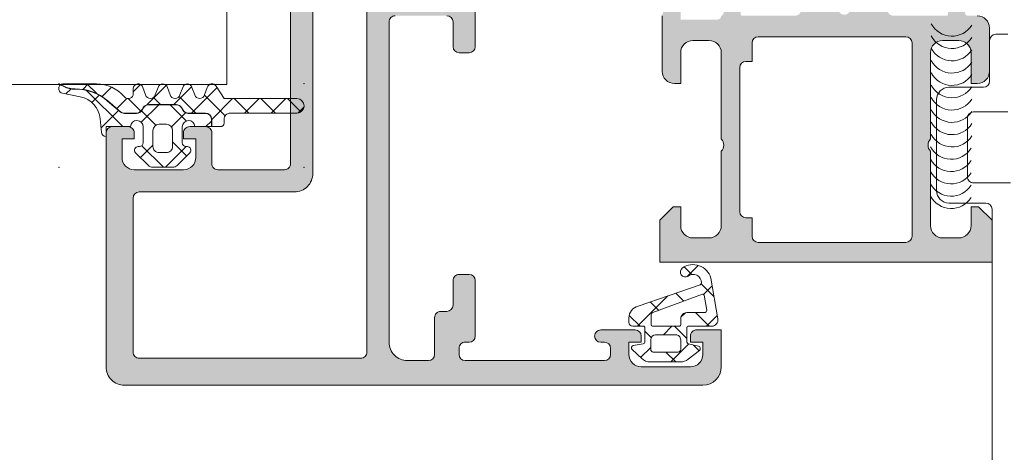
# Model space of a CAD drawing. Header units: millimetres. Extents: x 213386 to 506888, y 183055 to 450952.
# Tile 247 of 256: x 379354 to 379434, y 307870 to 307905. Entities that reach past the tile are written whole.
import ezdxf

# ---------------------------------------------------------------- set-up
doc = ezdxf.new("R2010")
doc.units = ezdxf.units.MM
doc.layers.add('FASÁDA DETAILNÍ', color=255, linetype='Continuous', lineweight=0)

msp = doc.modelspace()

# ---------------------------------------------------------------- hatches: boundary and pattern name
at = {"layer": 'FASÁDA DETAILNÍ'}
h = msp.add_hatch(color=256, dxfattribs=at)
edge = h.paths.add_edge_path(flags=16)
edge.add_ellipse((379381.8488441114, 307877.6725328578), major_axis=(-0.4999740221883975, 0), ratio=1, start_angle=89.9970229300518, end_angle=180.0029770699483, ccw=False)
edge.add_line((379381.8488181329, 307877.1725588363), (379363.8488181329, 307877.1725588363))
edge.add_ellipse((379363.8487921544, 307877.6725328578), major_axis=(-0.4999740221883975, 0), ratio=1, start_angle=-0.0029770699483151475, end_angle=90.0029770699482, ccw=False)
edge.add_line((379363.3488181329, 307877.6725588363), (379363.3488181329, 307890.1725588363))
edge.add_ellipse((379363.8488399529, 307890.1725370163), major_axis=(-0.5000218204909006, 0), ratio=1, start_angle=270.00250028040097, end_angle=359.99749971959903, ccw=False)
edge.add_line((379363.8488181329, 307890.6725588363), (379376.4518691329, 307890.6725588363))
edge.add_ellipse((379376.4518702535, 307892.1725577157), major_axis=(-1.499998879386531, 0), ratio=1, start_angle=89.99995719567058, end_angle=180.0000428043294)
edge.add_line((379377.9518691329, 307892.1725588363), (379377.9518691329, 307905.1725468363))
edge.add_ellipse((379378.4518687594, 307905.1725472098), major_axis=(-0.4999996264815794, 0), ratio=1, start_angle=-90.00004280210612, end_angle=4.280210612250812e-05, ccw=False)
edge.add_line((379378.4518691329, 307905.6725468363), (379381.8488181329, 307905.6725468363))
edge.add_ellipse((379381.8488185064, 307905.1725472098), major_axis=(-0.4999996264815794, 0), ratio=1, start_angle=179.9999571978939, end_angle=270.0000428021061, ccw=False)
edge.add_line((379382.3488181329, 307905.1725468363), (379382.3488181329, 307877.6725588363))
edge = h.paths.add_edge_path()
edge.add_line((379411.1488131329, 307876.4725468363), (379411.1488131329, 307879.4725468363))
edge.add_line((379411.1488131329, 307879.4725468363), (379409.1488131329, 307879.4725468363))
edge.add_arc((379409.1487871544, 307878.9725728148), 0.4999740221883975, 89.99702293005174, 180.0029770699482)
edge.add_line((379408.6488131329, 307878.9725468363), (379408.6488131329, 307878.4725468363))
edge.add_line((379408.6488131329, 307878.4725468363), (379409.6488131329, 307878.4725468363))
edge.add_line((379409.6488131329, 307878.4725468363), (379409.6488131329, 307877.4725468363))
edge.add_arc((379408.6487490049, 307877.4726109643), 1.000064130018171, 270.00367402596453, 359.99632597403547, ccw=False)
edge.add_line((379408.6488131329, 307876.4725468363), (379404.6488131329, 307876.4725468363))
edge.add_arc((379404.6488431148, 307877.4725768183), 1.000029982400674, 180.0017177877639, 269.9982822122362, ccw=False)
edge.add_line((379403.6488131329, 307877.4725468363), (379403.6488131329, 307878.4725468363))
edge.add_line((379403.6488131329, 307878.4725468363), (379404.6488131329, 307878.4725468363))
edge.add_line((379404.6488131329, 307878.4725468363), (379404.6488131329, 307878.9725468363))
edge.add_arc((379404.1488075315, 307878.9725412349), 0.5000056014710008, 0.0006418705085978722, 89.99935812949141)
edge.add_line((379404.1488131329, 307879.4725468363), (379401.3488101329, 307879.4725468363))
edge.add_arc((379401.3488101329, 307878.9725468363), 0.5, 90, 270)
edge.add_line((379401.3488101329, 307878.4725468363), (379401.6488131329, 307878.4725468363))
edge.add_arc((379401.6488024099, 307877.9725361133), 0.5000107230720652, 0.0012287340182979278, 89.9987712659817, ccw=False)
edge.add_line((379402.1488131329, 307877.9725468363), (379402.1488131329, 307877.4725468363))
edge.add_arc((379401.648745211, 307877.4726147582), 0.5000679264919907, 270.00778221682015, 359.9922177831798, ccw=False)
edge.add_line((379401.6488131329, 307876.9725468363), (379390.3488181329, 307876.9725468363))
edge.add_arc((379390.3488399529, 307877.4725686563), 0.5000218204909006, 180.0025002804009, 269.99749971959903, ccw=False)
edge.add_line((379389.8488181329, 307877.4725468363), (379389.8488181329, 307877.9725468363))
edge.add_arc((379390.3487554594, 307877.9726095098), 0.499937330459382, 89.99281724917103, 180.0071827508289, ccw=False)
edge.add_line((379390.3488181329, 307878.4725468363), (379390.6488211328, 307878.4725468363))
edge.add_arc((379390.6487583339, 307878.9726096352), 0.5000628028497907, 270.0071953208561, 359.9928046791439)
edge.add_line((379391.1488211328, 307878.9725468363), (379391.1488211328, 307883.4725468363))
edge.add_arc((379390.6488155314, 307883.4725412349), 0.5000056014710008, 0.0006418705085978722, 89.99935812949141)
edge.add_line((379390.6488211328, 307883.9725468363), (379389.8488181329, 307883.9725468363))
edge.add_arc((379389.8487921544, 307883.4725728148), 0.4999740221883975, 89.99702293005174, 180.0029770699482)
edge.add_line((379389.3488181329, 307883.4725468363), (379389.3488181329, 307881.4725468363))
edge.add_arc((379388.848750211, 307881.4726147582), 0.5000679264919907, 270.00778221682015, 359.9922177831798, ccw=False)
edge.add_line((379388.8488181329, 307880.9725468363), (379388.3488181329, 307880.9725468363))
edge.add_arc((379388.3487554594, 307880.4726095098), 0.499937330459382, 89.99281724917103, 180.007182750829)
edge.add_line((379387.8488181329, 307880.4725468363), (379387.8488181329, 307877.4725468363))
edge.add_arc((379387.3487630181, 307877.472601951), 0.5000551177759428, 270.00631498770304, 359.9936850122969, ccw=False)
edge.add_line((379387.3488181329, 307876.9725468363), (379385.6488211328, 307876.9725468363))
edge.add_arc((379385.6487892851, 307878.4725149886), 1.499968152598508, 179.9987834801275, 270.0012165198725, ccw=False)
edge.add_line((379384.1488211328, 307878.4725468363), (379384.1488211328, 307904.4725468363))
edge.add_arc((379384.6488002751, 307904.4725676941), 0.4999791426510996, 89.99760977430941, 180.0023902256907, ccw=False)
edge.add_line((379384.6488211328, 307904.9725468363), (379388.8488181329, 307904.9725468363))
edge.add_arc((379388.8488125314, 307904.4725412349), 0.5000056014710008, 0.0006418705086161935, 89.99935812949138, ccw=False)
edge.add_line((379389.3488181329, 307904.4725468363), (379389.3488181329, 307902.4725468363))
edge.add_arc((379389.8488399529, 307902.4725686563), 0.5000218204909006, 180.0025002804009, 269.997499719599)
edge.add_line((379389.8488181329, 307901.9725468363), (379390.6488211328, 307901.9725468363))
edge.add_arc((379390.6487685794, 307902.4725993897), 0.5000525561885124, 270.0060215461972, 359.9939784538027)
edge.add_line((379391.1488211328, 307902.4725468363), (379391.1488211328, 307907.4725478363))
edge.add_line((379391.1488211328, 307907.4725478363), (379390.9315001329, 307908.2304368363))
edge.add_arc((379391.2198785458, 307908.3131281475), 0.2999999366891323, 127.90481467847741, 196.0000242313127, ccw=False)
edge.add_arc((379390.851267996, 307908.7865479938), 0.3000001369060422, 307.9047180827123, 359.999969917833)
edge.add_line((379391.1512681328, 307908.7865478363), (379391.1512661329, 307910.8506948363))
edge.add_arc((379390.7512667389, 307910.8506952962), 0.399999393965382, 359.9999341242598, 471.9737695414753)
edge.add_line((379390.6015941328, 307911.2216368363), (379388.5783651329, 307910.4052758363))
edge.add_arc((379388.6532017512, 307910.219805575), 0.1999993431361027, 111.9739078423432, 204.1410923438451)
edge.add_line((379388.4706941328, 307910.1380088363), (379389.5390141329, 307907.7543238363))
edge.add_arc((379389.356506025, 307907.672527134), 0.1999997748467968, -90.81990061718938, 24.14102546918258, ccw=False)
edge.add_line((379389.3536441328, 307907.4725478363), (379378.0495641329, 307907.4725468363))
edge.add_arc((379378.0411324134, 307907.6639613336), 0.1916001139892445, 178.9555499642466, 272.5222219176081, ccw=False)
edge.add_line((379377.8495641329, 307907.6674538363), (379377.8495641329, 307908.0880378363))
edge.add_line((379377.8495641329, 307908.0880378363), (379379.2812991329, 307910.5536498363))
edge.add_arc((379379.0219621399, 307910.7044615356), 0.2999997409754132, 329.8208038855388, 434.0000282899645)
edge.add_line((379379.1046531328, 307910.9928398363), (379377.6124921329, 307911.4207108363))
edge.add_line((379377.6124921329, 307911.4207108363), (379376.7492171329, 307911.9191228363))
edge.add_arc((379376.5492171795, 307911.5727125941), 0.400000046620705, 60.00001156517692, 179.9999652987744)
edge.add_line((379376.1492171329, 307911.5727128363), (379376.1495641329, 307907.4647818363))
edge.add_line((379376.1495641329, 307907.4647818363), (379376.1518691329, 307892.9727248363))
edge.add_arc((379375.6518692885, 307892.9725467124), 0.4999998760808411, -90.00001783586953, 0.020411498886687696, ccw=False)
edge.add_line((379375.6518691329, 307892.4725468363), (379370.2488271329, 307892.4725468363))
edge.add_arc((379370.2488267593, 307892.9725464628), 0.4999996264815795, 179.9999571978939, 270.00004280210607, ccw=False)
edge.add_line((379369.7488271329, 307892.9725468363), (379369.7488271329, 307895.4725468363))
edge.add_arc((379369.2488275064, 307895.4725472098), 0.4999996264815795, 359.9999571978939, 450.0000428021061)
edge.add_line((379369.2488271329, 307895.9725468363), (379367.9488241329, 307895.9725468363))
edge.add_arc((379367.9488032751, 307895.4725676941), 0.4999791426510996, 89.9976097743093, 180.0023902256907)
edge.add_line((379367.4488241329, 307895.4725468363), (379367.4488241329, 307894.9725468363))
edge.add_line((379367.4488241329, 307894.9725468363), (379368.4488241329, 307894.9725468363))
edge.add_line((379368.4488241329, 307894.9725468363), (379368.4488241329, 307893.4725468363))
edge.add_arc((379367.4487924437, 307893.4725785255), 1.00003168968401, 270.001815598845, 359.998184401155, ccw=False)
edge.add_line((379367.4488241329, 307892.4725468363), (379363.4488241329, 307892.4725468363))
edge.add_arc((379363.448893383, 307893.4726160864), 1.000069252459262, 180.0039674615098, 269.99603253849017, ccw=False)
edge.add_line((379362.4488241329, 307893.4725468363), (379362.4488241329, 307894.9725468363))
edge.add_line((379362.4488241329, 307894.9725468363), (379363.4488241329, 307894.9725468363))
edge.add_line((379363.4488241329, 307894.9725468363), (379363.4488241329, 307895.4725468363))
edge.add_arc((379362.9488501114, 307895.4725728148), 0.4999740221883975, 359.9970229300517, 450.0029770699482)
edge.add_line((379362.9488241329, 307895.9725468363), (379361.6488211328, 307895.9725468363))
edge.add_arc((379361.6488267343, 307895.4725412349), 0.5000056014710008, 90.00064187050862, 179.9993581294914)
edge.add_line((379361.1488211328, 307895.4725468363), (379361.1488211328, 307876.4725468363))
edge.add_arc((379362.6487918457, 307876.4725175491), 1.49997071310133, 179.9988812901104, 270.0011187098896)
edge.add_line((379362.6488211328, 307874.9725468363), (379409.6488131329, 307874.9725468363))
edge.add_arc((379409.6487527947, 307876.4726071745), 1.500060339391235, 270.0023046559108, 359.9976953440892)
h = msp.add_hatch(color=256, dxfattribs=at)
edge = h.paths.add_edge_path()
edge.add_arc((379429.4486622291, 307905.0925261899), 0.1199999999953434, 270, 360)
edge.add_line((379429.5686622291, 307905.0925261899), (379429.5686622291, 307907.8525241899))
edge.add_arc((379429.868662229, 307907.8525241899), 0.2999999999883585, 90, 180, ccw=False)
edge.add_line((379429.868662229, 307908.1525241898), (379430.8486365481, 307908.1525241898))
edge.add_arc((379430.848636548, 307907.8525241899), 0.2999999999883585, 0, 89.99999998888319, ccw=False)
edge.add_line((379431.1486365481, 307907.8525241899), (379431.1486365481, 307905.9725131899))
edge.add_arc((379431.2275036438, 307905.7049698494), 0.2789255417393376, 106.4245945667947, 181.1628700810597)
edge.add_line((379430.9486355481, 307905.6993091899), (379430.9486355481, 307905.2457151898))
edge.add_arc((379431.2274729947, 307905.2400467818), 0.2788950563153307, 178.8354106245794, 253.5801235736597)
edge.add_line((379431.1486365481, 307904.9725261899), (379431.9488112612, 307904.9725261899))
edge.add_arc((379431.9488112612, 307903.9725261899), 1, 0, 90, ccw=False)
edge.add_line((379432.9488112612, 307903.9725261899), (379432.9488112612, 307900.4725188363))
edge.add_arc((379431.9487914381, 307900.4725386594), 1.000019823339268, 270.0011357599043, 359.9988642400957, ccw=False)
edge.add_line((379431.9488112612, 307899.4725188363), (379431.4488112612, 307899.4725188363))
edge.add_line((379431.4488112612, 307899.4725188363), (379431.4488112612, 307901.9725188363))
edge.add_arc((379430.4487658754, 307901.9724734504), 1.000045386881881, 0.002600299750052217, 89.99739970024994)
edge.add_line((379430.4488112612, 307902.9725188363), (379429.1487929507, 307902.9725188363))
edge.add_arc((379429.1488454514, 307901.9724663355), 1.000052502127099, 90.0030079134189, 179.9969920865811)
edge.add_line((379428.1487929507, 307901.9725188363), (379428.1487929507, 307894.9725188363))
edge.add_arc((379428.6739147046, 307894.4725188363), 0.7250881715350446, 136.403816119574, 223.5961838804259)
edge.add_line((379428.1487929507, 307893.9725188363), (379428.1487929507, 307887.9384307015))
edge.add_arc((379429.1488454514, 307887.9384832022), 1.000052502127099, 180.0030079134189, 269.9969920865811)
edge.add_line((379429.1487929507, 307886.9384307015), (379430.4488112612, 307886.9384307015))
edge.add_arc((379430.4487658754, 307887.9384760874), 1.000045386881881, 270.00260029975, 359.99739970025)
edge.add_line((379431.4488112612, 307887.9384307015), (379431.4488112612, 307889.4725188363))
edge.add_line((379431.4488112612, 307889.4725188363), (379432.0488173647, 307889.4725188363))
edge.add_line((379432.0488173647, 307889.4725188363), (379433.1487929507, 307888.3725127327))
edge.add_line((379433.1487929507, 307888.3725127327), (379433.1487929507, 307884.9725188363))
edge.add_line((379433.1487929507, 307884.9725188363), (379406.1488921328, 307884.9725188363))
edge.add_line((379406.1488921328, 307884.9725188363), (379406.1488921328, 307888.3725127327))
edge.add_line((379406.1488921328, 307888.3725127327), (379407.2488677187, 307889.4725188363))
edge.add_line((379407.2488677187, 307889.4725188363), (379407.8488738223, 307889.4725188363))
edge.add_line((379407.8488738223, 307889.4725188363), (379407.8488738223, 307887.9384307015))
edge.add_arc((379408.8489192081, 307887.9384760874), 1.000045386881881, 180.00260029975, 269.9973997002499)
edge.add_line((379408.8488738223, 307886.9384307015), (379410.1488921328, 307886.9384307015))
edge.add_arc((379410.148839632, 307887.9384832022), 1.000052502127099, 270.0030079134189, 359.9969920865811)
edge.add_line((379411.1488921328, 307887.9384307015), (379411.1488921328, 307893.9725188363))
edge.add_arc((379410.6237703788, 307894.4725188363), 0.7250881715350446, 316.403816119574, 403.5961838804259)
edge.add_line((379411.1488921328, 307894.9725188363), (379411.1488921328, 307901.9725188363))
edge.add_arc((379410.148839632, 307901.9724663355), 1.000052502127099, 0.003007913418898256, 89.9969920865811)
edge.add_line((379410.1488921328, 307902.9725188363), (379408.8488738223, 307902.9725188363))
edge.add_arc((379408.8489192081, 307901.9724734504), 1.000045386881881, 90.00260029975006, 179.9973997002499)
edge.add_line((379407.8488738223, 307901.9725188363), (379407.8488738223, 307899.4725188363))
edge.add_line((379407.8488738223, 307899.4725188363), (379407.3488738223, 307899.4725188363))
edge.add_arc((379407.3488936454, 307900.4725386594), 1.000019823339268, 180.0011357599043, 269.9988642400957, ccw=False)
edge.add_line((379406.3488738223, 307900.4725188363), (379406.3488738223, 307904.9725188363))
edge.add_arc((379406.8488635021, 307904.9725291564), 0.4999896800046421, 89.99881737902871, 180.0011826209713, ccw=False)
edge.add_line((379406.8488738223, 307905.4725188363), (379407.8488738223, 307905.4725188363))
edge.add_line((379407.8488738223, 307905.4725188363), (379407.8488738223, 307904.6725157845))
edge.add_line((379407.8488738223, 307904.6725157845), (379410.848889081, 307904.6725157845))
edge.add_arc((379410.848891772, 307904.9725234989), 0.3000077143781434, 269.9994860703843, 360.0005139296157)
edge.add_arc((379411.0700630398, 307905.2400467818), 0.2788950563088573, 286.4198764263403, 361.1645893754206)
edge.add_line((379411.3489004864, 307905.2457151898), (379411.3489004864, 307905.6993091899))
edge.add_arc((379411.0700323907, 307905.7049698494), 0.2789255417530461, 358.8371299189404, 433.5754054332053)
edge.add_line((379411.1488994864, 307905.9725131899), (379411.1488994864, 307907.8525241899))
edge.add_arc((379411.4488994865, 307907.8525241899), 0.3000000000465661, 90.00000001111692, 180, ccw=False)
edge.add_line((379411.4488994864, 307908.1525241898), (379412.4288738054, 307908.1525241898))
edge.add_arc((379412.4288738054, 307907.8525241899), 0.2999999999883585, 0, 90, ccw=False)
edge.add_line((379412.7288738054, 307907.8525241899), (379412.7288738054, 307905.0925261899))
edge.add_arc((379412.8488738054, 307905.0925261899), 0.1199999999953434, 180, 270)
edge.add_line((379412.8488738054, 307904.9725261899), (379417.1488994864, 307904.9725261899))
edge.add_arc((379417.1488994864, 307905.4725261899), 0.5, 270, 360)
edge.add_line((379417.6488994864, 307905.4725261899), (379417.6488994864, 307906.1725261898))
edge.add_line((379417.6488994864, 307906.1725261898), (379416.2674040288, 307908.5653465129))
edge.add_arc((379416.387019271, 307908.6344064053), 0.1381197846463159, 82.29756251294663, 210.0000000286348, ccw=False)
edge.add_arc((379415.939400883, 307903.7930551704), 4.999999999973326, 18.70940074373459, 84.6507719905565, ccw=False)
edge.add_arc((379421.1487680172, 307905.5572813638), 0.4999999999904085, 198.7094007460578, 341.2905992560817)
edge.add_arc((379426.3581351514, 307903.7930551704), 4.999999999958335, 95.34922800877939, 161.2905992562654, ccw=False)
edge.add_arc((379425.9105167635, 307908.6344064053), 0.1381197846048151, -30.000000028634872, 97.70243748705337, ccw=False)
edge.add_line((379426.0301320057, 307908.5653465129), (379424.6486365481, 307906.1725261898))
edge.add_line((379424.6486365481, 307906.1725261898), (379424.6486365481, 307905.4725261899))
edge.add_arc((379425.1486365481, 307905.4725261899), 0.5, 180, 270)
edge.add_line((379425.1486365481, 307904.9725261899), (379429.4486622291, 307904.9725261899))
edge = h.paths.add_edge_path(flags=16)
edge.add_arc((379414.1488845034, 307887.0725249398), 0.5, 180, 270)
edge.add_line((379414.1488845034, 307886.5725249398), (379426.1487929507, 307886.5725249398))
edge.add_arc((379426.1487929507, 307887.0725249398), 0.5, 270, 360)
edge.add_line((379426.6487929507, 307887.0725249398), (379426.6487929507, 307902.7725066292))
edge.add_arc((379426.1487929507, 307902.7725066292), 0.5, 0, 90)
edge.add_line((379426.1487929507, 307903.2725066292), (379414.1488845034, 307903.2725066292))
edge.add_arc((379414.1488845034, 307902.7725066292), 0.5, 90, 180)
edge.add_line((379413.6488845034, 307902.7725066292), (379413.6488845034, 307901.2725066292))
edge.add_line((379413.6488845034, 307901.2725066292), (379413.1488845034, 307901.2725066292))
edge.add_arc((379413.1488845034, 307900.7725066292), 0.5, 90, 180)
edge.add_line((379412.6488845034, 307900.7725066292), (379412.6488845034, 307889.0725249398))
edge.add_arc((379413.1488845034, 307889.0725249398), 0.5, 180, 270)
edge.add_line((379413.1488845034, 307888.5725249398), (379413.6488845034, 307888.5725249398))
edge.add_line((379413.6488845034, 307888.5725249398), (379413.6488845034, 307887.0725249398))
h = msp.add_hatch(dxfattribs=at)
h.set_pattern_fill('ANSI37', color=256, scale=0.625, angle=90, style=0)
h.set_pattern_definition([(135, (397960.6382589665, 283048.1544064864), (-1.403165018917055, -1.403165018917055), []), (225, (397960.6382589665, 283048.1544064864), (1.403165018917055, -1.403165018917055), [])])
edge = h.paths.add_edge_path()
edge.add_arc((379367.758745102, 307894.0625254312), 0.2900050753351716, 314.9975633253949, 449.9994892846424)
edge.add_line((379367.758747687, 307894.3525305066), (379367.6587534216, 307894.3525305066))
edge.add_arc((379367.6587534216, 307894.6625305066), 0.3099999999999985, 179.9999999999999, 270.0000000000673, ccw=False)
edge.add_line((379367.3487534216, 307894.6625305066), (379367.3487534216, 307895.9625065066))
edge.add_arc((379367.8587534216, 307895.9625065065), 0.5100000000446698, 1.1235201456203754, 180.0000000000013, ccw=False)
edge.add_line((379368.3686553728, 307895.9725065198), (379369.7272634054, 307895.9725083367))
edge.add_line((379369.7272634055, 307895.9725083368), (379369.7272634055, 307896.5625086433))
edge.add_arc((379369.2372634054, 307896.5625086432), 0.4900000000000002, 2.105722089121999e-13, 90.00000000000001)
edge.add_line((379369.2372634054, 307897.0525086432), (379367.8372656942, 307897.0525086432))
edge.add_arc((379367.8372656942, 307897.5625086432), 0.5099999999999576, 210.0000000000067, 270.0000000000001, ccw=False)
edge.add_line((379367.3955927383, 307897.3075086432), (379367.2801226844, 307897.5075086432))
edge.add_arc((379366.8557702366, 307897.2625086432), 0.4900000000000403, 30.00000000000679, 90.00000000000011)
edge.add_line((379366.8557702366, 307897.7525086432), (379364.6187603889, 307897.7525086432))
edge.add_arc((379364.6187603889, 307897.2625086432), 0.4899999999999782, 90.00000000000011, 150.0000000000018)
edge.add_line((379364.1944079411, 307897.5075086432), (379364.0789378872, 307897.3075086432))
edge.add_arc((379363.6372649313, 307897.5625086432), 0.5100000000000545, 269.99999999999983, 330.00000000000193, ccw=False)
edge.add_line((379363.6372649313, 307897.0525086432), (379362.639667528, 307897.0525086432))
edge.add_arc((379362.6396675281, 307897.5584420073), 0.5059333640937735, 229.3588191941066, 269.99999999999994, ccw=False)
edge.add_line((379362.3101431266, 307897.1745380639), (379361.2839117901, 307898.0554049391))
edge.add_arc((379358.6827146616, 307895.0249470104), 3.993732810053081, 49.35881919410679, 90.61886913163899)
edge.add_arc((379358.6178677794, 307901.0283296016), 2.010000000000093, 243.3452087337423, 270.6188691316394, ccw=False)
edge.add_line((379357.716153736, 307899.2319410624), (379357.4491178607, 307899.3659822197))
edge.add_arc((379357.6940874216, 307899.0625185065), 0.3900003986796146, 128.9120293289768, 258.9894375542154)
edge.add_line((379357.6196012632, 307898.6796972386), (379359.0576920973, 307898.4000956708))
edge.add_arc((379358.6740800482, 307896.4270417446), 2.010000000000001, 4.99524938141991, 78.99750356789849, ccw=False)
edge.add_line((379360.6764459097, 307896.602058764), (379360.7702280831, 307895.5290989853))
edge.add_arc((379361.1587951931, 307895.562520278), 0.3900017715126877, 184.9160046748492, 268.5301263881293)
edge.add_line((379361.1487911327, 307895.1726468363), (379361.1487911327, 307895.9725177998))
edge.add_line((379361.1487911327, 307895.9725177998), (379363.1488704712, 307895.9725065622))
edge.add_arc((379363.6587724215, 307895.9625065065), 0.5100000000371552, 0, 178.8764750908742, ccw=False)
edge.add_line((379364.1687724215, 307895.9625065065), (379364.1687724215, 307894.6625305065))
edge.add_arc((379363.8587724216, 307894.6625305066), 0.3100000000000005, 269.99999999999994, 359.99999999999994, ccw=False)
edge.add_line((379363.8587724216, 307894.3525305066), (379363.7587474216, 307894.3525305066))
edge.add_arc((379363.7587756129, 307894.0625151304), 0.2900153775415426, 90.00556950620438, 224.9966855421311)
edge.add_line((379363.5536919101, 307893.8574551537), (379364.5942563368, 307892.8161581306))
edge.add_arc((379364.9408605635, 307893.1625185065), 0.4900000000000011, 224.9798378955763, 269.9999999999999)
edge.add_line((379364.9408605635, 307892.6725185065), (379366.5769090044, 307892.6725185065))
edge.add_arc((379366.5769090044, 307893.1625185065), 0.4899999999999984, 270.0000000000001, 315.0276992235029)
edge.add_line((379366.9235587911, 307892.8162037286), (379367.9638009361, 307893.8574521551))
edge = h.paths.add_edge_path()
edge.add_arc((379366.0587762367, 307895.6625403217), 0.4999901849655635, -1.1368683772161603e-13, 89.9999999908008, ccw=False)
edge.add_line((379366.5587664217, 307895.6625403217), (379366.5587664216, 307894.3625305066))
edge.add_arc((379366.058785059, 307894.3625118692), 0.4999813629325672, -90.0021357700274, 0.002135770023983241, ccw=False)
edge.add_line((379366.0587664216, 307893.8625305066), (379365.4587594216, 307893.8625305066))
edge.add_arc((379365.4587407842, 307894.3625118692), 0.4999813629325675, 179.997864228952, 270.0021357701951, ccw=False)
edge.add_line((379364.9587594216, 307894.3625305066), (379364.9587594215, 307895.6625403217))
edge.add_arc((379365.4587496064, 307895.6625403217), 0.4999901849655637, 90, 180, ccw=False)
edge.add_line((379365.4587496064, 307896.1625305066), (379366.0587762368, 307896.1625305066))
h = msp.add_hatch(dxfattribs=at)
h.set_pattern_fill('ANSI37', color=256, scale=0.48, angle=90, style=0)
h.set_pattern_definition([(135, (397960.6382589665, 283048.1544064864), (-1.077630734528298, -1.077630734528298), []), (225, (397960.6382589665, 283048.1544064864), (1.077630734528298, -1.077630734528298), [])])
edge = h.paths.add_edge_path()
edge.add_line((379368.3629795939, 307898.5559352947), (379368.1357206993, 307899.1629928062))
edge.add_arc((379367.7588845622, 307899.0625175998), 0.3900009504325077, 14.92936879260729, 165.070631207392)
edge.add_line((379367.382048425, 307899.1629928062), (379367.1547895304, 307898.5559352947))
edge.add_arc((379366.7588845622, 307898.6625187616), 0.4100009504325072, 195.0676336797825, 344.9323663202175, ccw=False)
edge.add_line((379366.3629795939, 307898.5559352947), (379366.1357206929, 307899.1629928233))
edge.add_arc((379365.7588845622, 307899.0625191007), 0.390000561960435, 14.92915839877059, 165.0708416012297)
edge.add_line((379365.3820484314, 307899.1629928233), (379365.1547895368, 307898.5559353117))
edge.add_arc((379364.7588845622, 307898.6625172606), 0.4100005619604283, 195.0674247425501, 344.9325713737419, ccw=False)
edge.add_line((379364.3629795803, 307898.5559353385), (379364.1357245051, 307899.1629928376))
edge.add_arc((379363.7588418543, 307899.0625055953), 0.3900489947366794, 14.92931686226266, 179.9999999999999)
edge.add_line((379363.3687928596, 307899.0625055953), (379363.3687928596, 307898.6625165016))
edge.add_arc((379362.9587923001, 307898.6625165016), 0.4100005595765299, 220.3199356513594, 359.99999999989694, ccw=False)
edge.add_arc((379360.3665060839, 307896.4625466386), 2.989972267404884, 40.31993784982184, 90.00133045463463)
edge.add_line((379360.3664366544, 307899.4525189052), (379357.6946450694, 307899.4525185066))
edge.add_arc((379357.6940874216, 307899.0625185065), 0.3900003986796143, 89.91807475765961, 125.6405699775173)
edge.add_line((379357.4668347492, 307899.379467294), (379357.725126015, 307899.2498155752))
edge.add_arc((379358.6178677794, 307901.0283296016), 1.990000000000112, 243.345208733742, 270.6188691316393)
edge.add_arc((379358.6827146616, 307895.0249470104), 4.013732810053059, 49.358819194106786, 90.61886913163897, ccw=False)
edge.add_line((379361.2969381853, 307898.0705810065), (379362.3231695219, 307897.1897141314))
edge.add_arc((379362.6396675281, 307897.5584420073), 0.4859333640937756, 229.3588191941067, 269.9999999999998)
edge.add_line((379362.6396675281, 307897.0725086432), (379363.6372649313, 307897.0725086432))
edge.add_arc((379363.6372649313, 307897.5625086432), 0.4900000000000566, 270.0000000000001, 330.0000000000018)
edge.add_line((379364.0616173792, 307897.3175086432), (379364.1770874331, 307897.5175086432))
edge.add_arc((379364.6187603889, 307897.2625086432), 0.5099999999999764, 89.99999999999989, 150.0000000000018, ccw=False)
edge.add_line((379364.6187603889, 307897.7725086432), (379366.8557702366, 307897.7725086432))
edge.add_arc((379366.8557702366, 307897.2625086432), 0.5100000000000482, 30.00000000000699, 89.99999999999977, ccw=False)
edge.add_line((379367.2974431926, 307897.5175086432), (379367.4129132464, 307897.3175086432))
edge.add_arc((379367.8372656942, 307897.5625086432), 0.4899999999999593, 210.000000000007, 269.9999999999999)
edge.add_line((379367.8372656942, 307897.0725086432), (379369.2372634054, 307897.0725086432))
edge.add_arc((379369.2372634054, 307896.5625086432), 0.509999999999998, -2.2737367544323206e-13, 90, ccw=False)
edge.add_line((379369.7472634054, 307896.5625086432), (379369.7472634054, 307895.9725083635))
edge.add_line((379369.7472634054, 307895.9725083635), (379370.45888495, 307895.9725093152))
edge.add_arc((379370.4588845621, 307896.2625093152), 0.2900000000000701, 270.0000766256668, 360.0000000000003)
edge.add_line((379370.7488845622, 307896.2625093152), (379370.7488845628, 307896.5624944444))
edge.add_arc((379371.2587065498, 307896.5626759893), 0.5098220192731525, 89.97571351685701, 180.0204027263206, ccw=False)
edge.add_line((379371.2589226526, 307897.0724979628), (379376.6588856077, 307897.0725284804))
edge.add_arc((379376.6588822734, 307897.6625269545), 0.5899984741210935, 270.0003238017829, 450.0000000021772)
edge.add_line((379376.6588822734, 307898.2525254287), (379370.7534740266, 307898.2525254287))
edge.add_line((379370.7534740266, 307898.2525254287), (379370.0967704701, 307899.257279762))
edge.add_arc((379369.7588827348, 307899.0625191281), 0.3899997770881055, 29.95942118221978, 165.0702409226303)
edge.add_line((379369.3820484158, 307899.1629965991), (379369.1547895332, 307898.5559353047))
edge.add_arc((379368.7588845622, 307898.6625187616), 0.4100009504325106, 195.0676336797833, 344.93236777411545, ccw=False)
h = msp.add_hatch(dxfattribs=at)
h.set_pattern_fill('ANSI37', color=256, scale=0.625, angle=270, style=0)
h.set_pattern_definition([(315, (379408.6487931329, 307878.4725188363), (1.403165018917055, 1.403165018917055), []), (44.99999999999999, (379408.6487931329, 307878.4725188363), (-1.403165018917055, 1.403165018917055), [])])
edge = h.paths.add_edge_path(flags=16)
edge.add_ellipse((379408.3465780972, 307880.3747319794), major_axis=(-0.4977897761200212, 0), ratio=1, start_angle=-90.25472203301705, end_angle=0.1925797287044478)
edge.add_line((379407.8487911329, 307880.3730588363), (379407.8487911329, 307879.8725398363))
edge.add_ellipse((379407.7488073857, 307879.8725255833), major_axis=(-0.09998374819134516, 0), ratio=1, start_angle=89.99125933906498, end_angle=180.0081677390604, ccw=False)
edge.add_line((379407.7487921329, 307879.7725418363), (379405.5483621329, 307879.7725378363))
edge.add_ellipse((379405.5483647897, 307879.8725424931), major_axis=(-0.1000046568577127, 0), ratio=1, start_angle=0.0015221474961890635, end_angle=89.99847781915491, ccw=False)
edge.add_line((379405.4483601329, 307879.8725398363), (379405.4483601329, 307880.6844818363))
edge.add_ellipse((379405.6483667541, 307880.6844733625), major_axis=(-0.2000066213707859, 0), ratio=1, start_angle=285.6886153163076, end_angle=359.99757251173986, ccw=False)
edge.add_line((379405.5942831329, 307880.8770288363), (379409.6124241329, 307882.3643538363))
edge.add_ellipse((379409.6471376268, 307882.2705723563), major_axis=(-0.09999996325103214, 0), ratio=1, start_angle=190.3222841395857, end_angle=290.31218280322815, ccw=False)
edge.add_line((379409.7455191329, 307882.2884908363), (379409.9658021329, 307881.0790218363))
edge.add_ellipse((379409.7659117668, 307881.0725131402), major_axis=(-0.1999963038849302, 0), ratio=1, start_angle=89.99895894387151, end_angle=181.8649678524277, ccw=False)
edge.add_line((379409.7659081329, 307880.8725168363), (379408.3487911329, 307880.8725168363))
edge = h.paths.add_edge_path(flags=16)
edge.add_ellipse((379407.6487899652, 307877.872528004), major_axis=(-0.2000001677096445, 0), ratio=1, start_angle=89.99976156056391, end_angle=180.0002384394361, ccw=False)
edge.add_line((379407.6487891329, 307877.6725278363), (379405.6143321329, 307877.6725318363))
edge.add_ellipse((379405.6143274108, 307877.8725271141), major_axis=(-0.1999952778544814, 0), ratio=1, start_angle=-0.0004933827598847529, end_angle=90.00135281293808, ccw=False)
edge.add_line((379405.4143321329, 307877.8725288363), (379405.4143321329, 307878.6725388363))
edge.add_ellipse((379405.8143429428, 307878.6725300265), major_axis=(-0.4000108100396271, 0), ratio=1, start_angle=270.0019780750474, end_angle=359.99873812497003, ccw=False)
edge.add_line((379405.8143291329, 307879.0725408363), (379407.4487921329, 307879.0725408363))
edge.add_ellipse((379407.4487952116, 307878.6725459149), major_axis=(-0.3999949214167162, 0), ratio=1, start_angle=179.9989860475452, end_angle=270.00044099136, ccw=False)
edge.add_line((379407.8487901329, 307878.6725388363), (379407.8487901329, 307877.8725288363))
edge = h.paths.add_edge_path()
edge.add_arc((379409.2487820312, 307877.9490799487), 0.2000083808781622, 310.0023157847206, 434.9984805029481)
edge.add_line((379409.3005531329, 307878.1422718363), (379408.4970281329, 307878.3328058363))
edge.add_arc((379408.5488045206, 307878.5259994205), 0.2000113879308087, 180.0027455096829, 254.997143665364, ccw=False)
edge.add_line((379408.3487931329, 307878.5259898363), (379408.3487931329, 307879.6225398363))
edge.add_arc((379408.4987807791, 307879.62255019), 0.1499876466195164, 89.99604483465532, 180.0039551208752, ccw=False)
edge.add_line((379408.4987911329, 307879.7725378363), (379410.3816621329, 307879.7725298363))
edge.add_arc((379410.3816640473, 307880.2725297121), 0.4999998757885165, 269.9997806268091, 369.9335722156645)
edge.add_line((379410.8741681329, 307880.3587828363), (379410.2927791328, 307883.6785088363))
edge.add_arc((379408.8487936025, 307883.2724345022), 1.499996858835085, 15.706924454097, 125.087553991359)
edge.add_arc((379408.2164866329, 307884.1725373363), 0.3999981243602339, 125.0880041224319, 305.0880041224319)
edge.add_arc((379408.8510081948, 307883.2912376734), 0.6860034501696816, 0.4843583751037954, 126.1411855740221, ccw=False)
edge.add_arc((379409.3878845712, 307883.277417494), 0.1503878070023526, -70.98384902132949, 7.496078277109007, ccw=False)
edge.add_line((379409.4368861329, 307883.1352368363), (379404.3906601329, 307881.4075548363))
edge.add_arc((379404.6487812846, 307880.4414628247), 0.9999801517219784, 104.9589109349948, 180.0005723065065)
edge.add_line((379403.6488011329, 307880.4414528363), (379403.6487891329, 307880.0725478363))
edge.add_arc((379403.948808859, 307880.0725685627), 0.3000197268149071, 180.0039581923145, 269.9968057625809)
edge.add_line((379403.9487921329, 307879.7725488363), (379404.7988071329, 307879.7725488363))
edge.add_arc((379404.7988200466, 307879.6225647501), 0.1499840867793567, -0.004933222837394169, 90.00493322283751, ccw=False)
edge.add_line((379404.9488041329, 307879.6225518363), (379404.9487931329, 307878.5259898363))
edge.add_arc((379404.748778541, 307878.525998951), 0.2000145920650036, 285.0023743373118, 359.9973890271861, ccw=False)
edge.add_line((379404.8005541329, 307878.3328018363), (379403.9971821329, 307878.2037078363))
edge.add_arc((379404.0489065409, 307878.0105319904), 0.199980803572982, 104.9897870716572, 225.0074444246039)
edge.add_line((379403.9075171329, 307877.8691058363), (379404.6833871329, 307877.1425868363))
edge.add_arc((379405.3668975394, 307877.8725284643), 1.000000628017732, 226.8814623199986, 270.0000340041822)
edge.add_line((379405.3668981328, 307876.8725278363), (379407.8455311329, 307876.8725278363))
edge.add_arc((379407.8455300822, 307877.8725307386), 1.00000290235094, 270.0000601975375, 307.8277930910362)
edge.add_line((379408.4588221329, 307877.0826708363), (379409.3773511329, 307877.7958698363))

# ---------------------------------------------------------------- linework, layer by layer
msp.add_lwpolyline([(378983.2835165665, 307943.4084306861), (379370.9742934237, 307943.4084306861), (379370.9742934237, 307899.4084306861), (378983.2835165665, 307899.4084306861), (378902.3126377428, 307899.4084306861), (378902.3126377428, 307943.4084306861)], close=True, dxfattribs=at)
for points in [[(379376.1495641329, 307907.4647818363), (379376.1518691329, 307892.9727248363), (379376.1518691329, 307892.9727248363, -0.414318), (379375.6518691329, 307892.4725468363), (379370.2488271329, 307892.4725468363), (379370.2488271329, 307892.4725468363, -0.414214), (379369.7488271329, 307892.9725468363), (379369.7488271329, 307895.4725468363), (379369.7488271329, 307895.4725468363, 0.414214), (379369.2488271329, 307895.9725468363), (379367.9488241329, 307895.9725468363), (379367.9488241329, 307895.9725468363, 0.414238), (379367.4488241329, 307895.4725468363), (379367.4488241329, 307894.9725468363), (379368.4488241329, 307894.9725468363), (379368.4488241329, 307893.4725468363), (379368.4488241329, 307893.4725468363, -0.414195), (379367.4488241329, 307892.4725468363), (379363.4488241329, 307892.4725468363), (379363.4488241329, 307892.4725468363, -0.414173), (379362.4488241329, 307893.4725468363), (379362.4488241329, 307894.9725468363), (379363.4488241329, 307894.9725468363), (379363.4488241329, 307895.4725468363), (379363.4488241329, 307895.4725468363, 0.414244), (379362.9488241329, 307895.9725468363), (379361.6488211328, 307895.9725468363), (379361.6488211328, 307895.9725468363, 0.414207), (379361.1488211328, 307895.4725468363), (379361.1488211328, 307876.4725468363), (379361.1488211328, 307876.4725468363, 0.414225), (379362.6488211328, 307874.9725468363), (379409.6488131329, 307874.9725468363), (379409.6488131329, 307874.9725468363, 0.41419), (379411.1488131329, 307876.4725468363), (379411.1488131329, 307876.4725468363), (379411.1488131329, 307879.4725468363), (379409.1488131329, 307879.4725468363), (379409.1488131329, 307879.4725468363, 0.414244), (379408.6488131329, 307878.9725468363), (379408.6488131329, 307878.4725468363), (379409.6488131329, 307878.4725468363), (379409.6488131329, 307877.4725468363), (379409.6488131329, 307877.4725468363, -0.414176), (379408.6488131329, 307876.4725468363), (379404.6488131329, 307876.4725468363), (379404.6488131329, 307876.4725468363, -0.414196), (379403.6488131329, 307877.4725468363), (379403.6488131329, 307878.4725468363), (379404.6488131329, 307878.4725468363), (379404.6488131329, 307878.9725468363), (379404.6488131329, 307878.9725468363, 0.414207), (379404.1488131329, 307879.4725468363), (379401.3488101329, 307879.4725468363), (379401.3488101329, 307879.4725468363, 1), (379401.3488101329, 307878.4725468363), (379401.6488131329, 307878.4725468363), (379401.6488131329, 307878.4725468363, -0.414201), (379402.1488131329, 307877.9725468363), (379402.1488131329, 307877.4725468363), (379402.1488131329, 307877.4725468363, -0.414134), (379401.6488131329, 307876.9725468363), (379390.3488181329, 307876.9725468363), (379390.3488181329, 307876.9725468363, -0.414188), (379389.8488181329, 307877.4725468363), (379389.8488181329, 307877.9725468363), (379389.8488181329, 307877.9725468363, -0.414287), (379390.3488181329, 307878.4725468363), (379390.6488211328, 307878.4725468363), (379390.6488211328, 307878.4725468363, 0.41414), (379391.1488211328, 307878.9725468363), (379391.1488211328, 307883.4725468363), (379391.1488211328, 307883.4725468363, 0.414207), (379390.6488211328, 307883.9725468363), (379389.8488181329, 307883.9725468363), (379389.8488181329, 307883.9725468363, 0.414244), (379389.3488181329, 307883.4725468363), (379389.3488181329, 307881.4725468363), (379389.3488181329, 307881.4725468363, -0.414134), (379388.8488181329, 307880.9725468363), (379388.3488181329, 307880.9725468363), (379388.3488181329, 307880.9725468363, 0.414287), (379387.8488181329, 307880.4725468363), (379387.8488181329, 307877.4725468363), (379387.8488181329, 307877.4725468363, -0.414149), (379387.3488181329, 307876.9725468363), (379385.6488211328, 307876.9725468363), (379385.6488211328, 307876.9725468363, -0.414226), (379384.1488211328, 307878.4725468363), (379384.1488211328, 307904.4725468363), (379384.1488211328, 307904.4725468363, -0.414238), (379384.6488211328, 307904.9725468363)], [(379388.8488181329, 307904.9725468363, -0.414207), (379389.3488181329, 307904.4725468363), (379389.3488181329, 307902.4725468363), (379389.3488181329, 307902.4725468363, 0.414188), (379389.8488181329, 307901.9725468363), (379390.6488211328, 307901.9725468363), (379390.6488211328, 307901.9725468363, 0.414152), (379391.1488211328, 307902.4725468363), (379391.1488211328, 307907.4725478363)], [(379431.9488112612, 307904.9725261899, -0.414213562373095), (379432.9488112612, 307903.9725261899), (379432.9488112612, 307900.4725188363, -0.4142019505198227), (379431.9488112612, 307899.4725188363), (379431.4488112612, 307899.4725188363), (379431.4488112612, 307901.9725188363, 0.4141869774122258), (379430.4488112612, 307902.9725188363), (379429.1487929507, 307902.9725188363, 0.4141828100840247), (379428.1487929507, 307901.9725188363), (379428.1487929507, 307894.9725188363, 0.3999328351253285), (379428.1487929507, 307893.9725188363), (379428.1487929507, 307887.9384307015, 0.4141828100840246), (379429.1487929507, 307886.9384307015), (379430.4488112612, 307886.9384307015, 0.4141869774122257), (379431.4488112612, 307887.9384307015), (379431.4488112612, 307889.4725188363), (379432.0488173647, 307889.4725188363), (379433.1487929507, 307888.3725127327), (379433.1487929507, 307884.9725188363), (379406.1488921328, 307884.9725188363), (379406.1488921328, 307888.3725127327), (379407.2488677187, 307889.4725188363), (379407.8488738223, 307889.4725188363), (379407.8488738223, 307887.9384307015, 0.4141869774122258), (379408.8488738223, 307886.9384307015), (379410.1488921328, 307886.9384307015, 0.4141828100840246), (379411.1488921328, 307887.9384307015), (379411.1488921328, 307893.9725188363, 0.3999328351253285), (379411.1488921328, 307894.9725188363), (379411.1488921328, 307901.9725188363, 0.4141828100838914), (379410.1488921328, 307902.9725188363), (379408.8488738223, 307902.9725188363, 0.4141869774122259), (379407.8488738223, 307901.9725188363), (379407.8488738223, 307899.4725188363), (379407.3488738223, 307899.4725188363, -0.4142019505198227), (379406.3488738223, 307900.4725188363), (379406.3488738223, 307904.9725188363, -0.414225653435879)], [(379451.1486934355, 307770.2363782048), (379433.6487929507, 307770.2363782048, -0.414213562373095), (379433.1487929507, 307770.7363782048), (379433.1487929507, 307889.2725188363, 0.414213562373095), (379432.6487929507, 307889.7725188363), (379429.6487929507, 307889.7725188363, -0.414213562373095), (379428.6487929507, 307890.7725188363), (379428.6487929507, 307898.1725188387, -0.4142135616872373), (379429.6487929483, 307899.1725188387), (379432.4487929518, 307899.1725188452, 0.4142135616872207), (379432.9487929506, 307899.6725188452), (379432.9487929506, 307902.9725188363, -0.414213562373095), (379433.4487929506, 307903.4725188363), (379434.4487929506, 307903.4725188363, -0.414213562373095)], [(379434.4487929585, 307897.1725168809), (379431.6487928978, 307897.1725168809, 0.4142135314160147), (379431.1487929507, 307896.6725168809), (379431.1487929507, 307891.9064677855, 0.4142135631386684), (379431.6487929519, 307891.4064677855), (379434.6487929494, 307891.4064677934, -0.4142135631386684)]]:
    msp.add_lwpolyline(points, format="xyb", dxfattribs=at)
at = {"layer": 'FASÁDA DETAILNÍ', "extrusion": (0, 0, -1)}
for points in [[(-379382.3488181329, 307877.6725588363, 0.414244), (-379381.8488181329, 307877.1725588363), (-379363.8488181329, 307877.1725588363), (-379363.8488181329, 307877.1725588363, 0.414244), (-379363.3488181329, 307877.6725588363), (-379363.3488181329, 307890.1725588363), (-379363.3488181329, 307890.1725588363, 0.414188), (-379363.8488181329, 307890.6725588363), (-379376.4518691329, 307890.6725588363), (-379376.4518691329, 307890.6725588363, -0.414214), (-379377.9518691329, 307892.1725588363), (-379377.9518691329, 307905.1725468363), (-379377.9518691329, 307905.1725468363, 0.414214), (-379378.4518691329, 307905.6725468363), (-379381.8488181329, 307905.6725468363), (-379381.8488181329, 307905.6725468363, 0.414214), (-379382.3488181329, 307905.1725468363), (-379382.3488181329, 307877.6725588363)], [(-379408.3487911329, 307880.8725168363, -0.416502), (-379407.8487911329, 307880.3730588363), (-379407.8487911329, 307879.8725398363), (-379407.8487911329, 307879.8725398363, 0.4143), (-379407.7487921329, 307879.7725418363), (-379405.5483621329, 307879.7725378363), (-379405.5483621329, 307879.7725378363, 0.414198), (-379405.4483601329, 307879.8725398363), (-379405.4483601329, 307880.6844818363), (-379405.4483601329, 307880.6844818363, 0.336095), (-379405.5942831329, 307880.8770288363), (-379409.6124241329, 307882.3643538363), (-379409.6124241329, 307882.3643538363, 0.466254), (-379409.7455191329, 307882.2884908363), (-379409.9658021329, 307881.0790218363), (-379409.9658021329, 307881.0790218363, 0.423785), (-379409.7659081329, 307880.8725168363), (-379408.3487911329, 307880.8725168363)], [(-379407.8487901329, 307877.8725288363, 0.414216), (-379407.6487891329, 307877.6725278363), (-379405.6143321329, 307877.6725318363), (-379405.6143321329, 307877.6725318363, 0.414223), (-379405.4143321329, 307877.8725288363), (-379405.4143321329, 307878.6725388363), (-379405.4143321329, 307878.6725388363, 0.414197), (-379405.8143291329, 307879.0725408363), (-379407.4487921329, 307879.0725408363), (-379407.4487921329, 307879.0725408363, 0.414221), (-379407.8487901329, 307878.6725388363), (-379407.8487901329, 307877.8725288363)]]:
    msp.add_lwpolyline(points, format="xyb", close=True, dxfattribs=at)
at = {"layer": 'FASÁDA DETAILNÍ'}
for points in [[(379413.6488845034, 307887.0725249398, 0.414213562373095), (379414.1488845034, 307886.5725249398), (379426.1487929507, 307886.5725249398, 0.414213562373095), (379426.6487929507, 307887.0725249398), (379426.6487929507, 307902.7725066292, 0.414213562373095), (379426.1487929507, 307903.2725066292), (379414.1488845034, 307903.2725066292, 0.414213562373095), (379413.6488845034, 307902.7725066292), (379413.6488845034, 307901.2725066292), (379413.1488845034, 307901.2725066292, 0.414213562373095), (379412.6488845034, 307900.7725066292), (379412.6488845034, 307889.0725249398, 0.414213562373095), (379413.1488845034, 307888.5725249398), (379413.6488845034, 307888.5725249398)], [(379409.3773511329, 307877.7958698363, 0.606792), (379409.3005531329, 307878.1422718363), (379408.4970281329, 307878.3328058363), (379408.4970281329, 307878.3328058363, -0.339427), (379408.3487931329, 307878.5259898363), (379408.3487931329, 307879.6225398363), (379408.3487931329, 307879.6225398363, -0.414254), (379408.4987911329, 307879.7725378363), (379410.3816621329, 307879.7725298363), (379410.3816621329, 307879.7725298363, 0.465956), (379410.8741681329, 307880.3587828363), (379410.2927791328, 307883.6785088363), (379410.2927791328, 307883.6785088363, 0.517137), (379407.9865541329, 307884.4998438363, 1), (379408.4464191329, 307883.8452308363, -0.610743), (379409.5369871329, 307883.2970368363, -0.356477), (379409.4368861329, 307883.1352368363), (379404.3906601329, 307881.4075548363), (379404.3906601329, 307881.4075548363, 0.339657), (379403.6488011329, 307880.4414528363), (379403.6487891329, 307880.0725478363), (379403.6487891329, 307880.0725478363, 0.414177), (379403.9487921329, 307879.7725488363), (379404.7988071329, 307879.7725488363), (379404.7988071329, 307879.7725488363, -0.414264), (379404.9488041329, 307879.6225518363), (379404.9487931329, 307878.5259898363), (379404.9487931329, 307878.5259898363, -0.33943), (379404.8005541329, 307878.3328018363), (379403.9971821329, 307878.2037078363), (379403.9971821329, 307878.2037078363, 0.577453), (379403.9075171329, 307877.8691058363), (379404.6833871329, 307877.1425868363), (379404.6833871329, 307877.1425868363, 0.190392), (379405.3668981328, 307876.8725278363), (379407.8455311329, 307876.8725278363), (379407.8455311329, 307876.8725278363, 0.16657), (379408.4588221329, 307877.0826708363), (379409.3773511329, 307877.7958698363)]]:
    msp.add_lwpolyline(points, format="xyb", close=True, dxfattribs=at)
at = {"layer": 'FASÁDA DETAILNÍ', "color": 7}
for points in [[(379367.9638009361, 307893.8574521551, 0.6681907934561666), (379367.758747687, 307894.3525305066), (379367.6587534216, 307894.3525305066, -0.41421356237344), (379367.3487534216, 307894.6625305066), (379367.3487534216, 307895.9625065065, -0.9902431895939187), (379368.3686553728, 307895.9725065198), (379369.7272634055, 307895.9725083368), (379369.7272634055, 307896.5625086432, 0.4142135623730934), (379369.2372634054, 307897.0525086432), (379367.8372656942, 307897.0525086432, -0.267949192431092), (379367.3955927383, 307897.3075086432), (379367.2801226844, 307897.5075086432, 0.2679491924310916), (379366.8557702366, 307897.7525086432), (379364.6187603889, 307897.7525086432, 0.267949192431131), (379364.1944079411, 307897.5075086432), (379364.0789378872, 307897.3075086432, -0.2679491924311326), (379363.6372649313, 307897.0525086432), (379362.6396675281, 307897.0525086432, -0.1792130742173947), (379362.3101431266, 307897.1745380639), (379361.28391179, 307898.055404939, 0.1820014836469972), (379358.6395779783, 307899.018446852, -0.1195687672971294), (379357.716153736, 307899.2319410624), (379357.4491178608, 307899.3659822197, 0.6375452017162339), (379357.6196012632, 307898.6796972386), (379359.0576920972, 307898.4000956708, -0.3346062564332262), (379360.6764459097, 307896.602058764), (379360.7702280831, 307895.5290989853, 0.381933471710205), (379361.1487911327, 307895.1726468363), (379361.1487911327, 307895.9725177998), (379363.1488704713, 307895.9725065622, -0.9902431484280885), (379364.1687724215, 307895.9625065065), (379364.1687724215, 307894.6625305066, -0.414213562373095), (379363.8587724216, 307894.3525305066), (379363.7587474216, 307894.3525305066, 0.6681225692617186), (379363.5536919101, 307893.8574551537), (379364.5942563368, 307892.8161581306, 0.1990038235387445), (379364.9408605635, 307892.6725185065), (379366.5769090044, 307892.6725185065, 0.199038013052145), (379366.9235587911, 307892.8162037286), (379367.9638009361, 307893.8574521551)], [(379368.3629795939, 307898.5559352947), (379368.1357206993, 307899.1629928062, 0.7683067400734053), (379367.382048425, 307899.1629928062), (379367.1547895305, 307898.5559352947, -0.7663896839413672), (379366.3629795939, 307898.5559352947), (379366.1357206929, 307899.1629928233, 0.7683096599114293), (379365.3820484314, 307899.1629928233), (379365.1547895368, 307898.5559353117, -0.766392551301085), (379364.3629795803, 307898.5559353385), (379364.1357245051, 307899.1629928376, 0.8775222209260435), (379363.3687928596, 307899.0625055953), (379363.3687928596, 307898.6625165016, -0.6981291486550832), (379362.6461901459, 307898.3972235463, 0.2202365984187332), (379360.3664366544, 307899.4525189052), (379357.6946450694, 307899.4525185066, 0.1571434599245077), (379357.4668347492, 307899.379467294), (379357.725126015, 307899.2498155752, 0.1195687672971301), (379358.6393619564, 307899.0384456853, -0.1820014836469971), (379361.2969381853, 307898.0705810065), (379362.323169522, 307897.1897141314, 0.1792130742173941), (379362.6396675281, 307897.0725086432), (379363.6372649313, 307897.0725086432, 0.2679491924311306), (379364.0616173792, 307897.3175086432), (379364.177087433, 307897.5175086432, -0.2679491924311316), (379364.6187603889, 307897.7725086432), (379366.8557702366, 307897.7725086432, -0.2679491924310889), (379367.2974431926, 307897.5175086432), (379367.4129132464, 307897.3175086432, 0.2679491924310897), (379367.8372656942, 307897.0725086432), (379369.2372634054, 307897.0725086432, -0.4142135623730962), (379369.7472634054, 307896.5625086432), (379369.7472634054, 307895.9725083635), (379370.45888495, 307895.9725093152, 0.4142131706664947), (379370.7488845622, 307896.2625093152), (379370.7488845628, 307896.5624944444, -0.414442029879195), (379371.2589226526, 307897.0724979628), (379376.6588856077, 307897.0725284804, 0.999997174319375), (379376.6588822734, 307898.2525254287), (379370.7534740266, 307898.2525254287), (379370.09677047, 307899.257279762, 0.6688782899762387), (379369.3820484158, 307899.1629965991), (379369.1547895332, 307898.5559353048, -0.7663896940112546), (379368.3629795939, 307898.5559352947)], [(379366.0587762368, 307896.1625305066, -0.4142135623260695), (379366.5587664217, 307895.6625403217), (379366.5587664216, 307894.3625305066, -0.4142353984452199), (379366.0587664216, 307893.8625305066), (379365.4587594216, 307893.8625305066, -0.4142353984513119), (379364.9587594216, 307894.3625305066), (379364.9587594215, 307895.6625403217, -0.4142135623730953), (379365.4587496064, 307896.1625305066), (379366.0587762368, 307896.1625305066)]]:
    msp.add_lwpolyline(points, format="xyb", close=True, dxfattribs=at)
at = {"layer": 'FASÁDA DETAILNÍ'}
for centre in [(379429.9002025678, 307905.2284967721), (379429.9002025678, 307904.2284967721), (379429.9002025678, 307903.2284967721), (379429.9002025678, 307902.2284967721), (379429.9002025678, 307901.2284967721), (379429.9002025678, 307900.2284967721), (379429.9002025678, 307899.2284967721), (379429.9002025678, 307898.2284967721), (379429.9002025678, 307897.2284967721), (379429.9002025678, 307896.2284967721), (379429.8326022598, 307895.2296956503), (379429.8326022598, 307894.2296956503), (379429.8326022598, 307893.2296956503), (379429.8326022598, 307892.2296956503), (379429.8326022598, 307891.2296956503)]:
    msp.add_arc(centre, 1.906465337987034, 207.9679544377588, 327.9679544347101, dxfattribs=at)
for p in [(379357.3187934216, 307899.4525185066), (379377.2487934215, 307899.4525185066), (379357.3187934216, 307892.6725185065), (379377.2487934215, 307892.6725185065)]:
    msp.add_point(p, dxfattribs=at)

doc.saveas('drawing.dxf')
